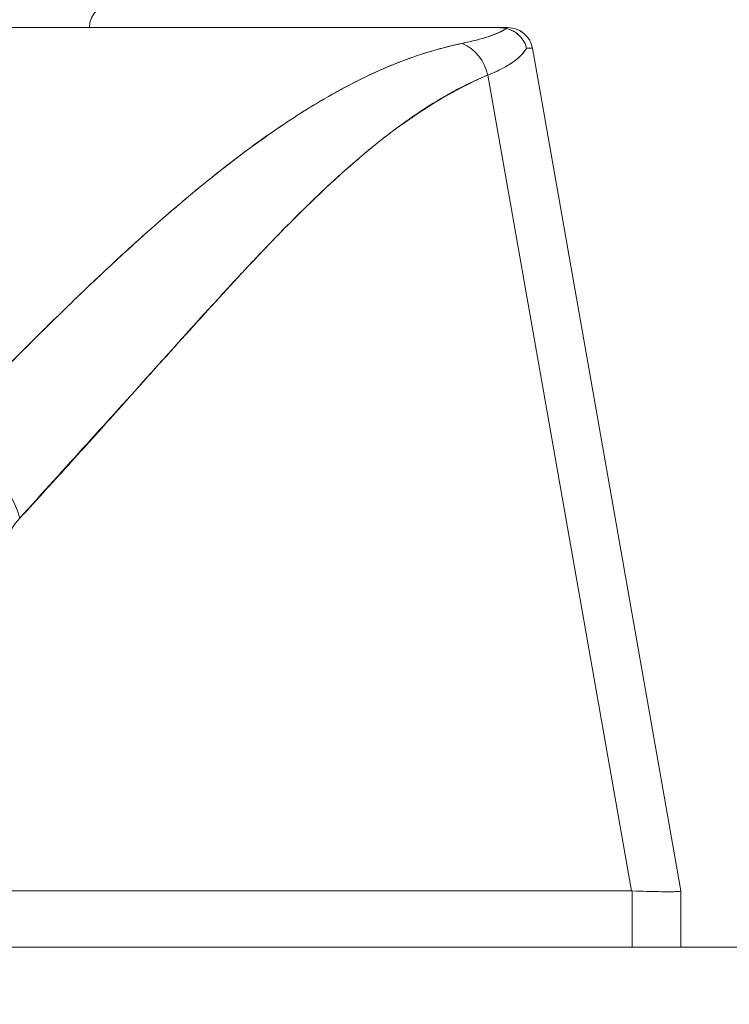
# Model space of a CAD drawing. Header units: inches. Extents: x 14 to 423, y 12 to 263.
# Tile 70 of 124: x 311.192 to 311.754, y 77.431 to 78.211. Entities that reach past the tile are written whole.
import ezdxf

# ---------------------------------------------------------------- set-up
doc = ezdxf.new("R2010")
doc.units = ezdxf.units.IN
doc.header["$LTSCALE"] = 26
doc.header["$MEASUREMENT"] = 0
doc.layers.add('Hatch (ANSI)', color=7, linetype='Continuous', lineweight=5)
doc.layers.add('Visible (ANSI)', color=7, linetype='Continuous', lineweight=5)

msp = doc.modelspace()

# ---------------------------------------------------------------- hatches: boundary and pattern name
at = {"layer": 'Hatch (ANSI)'}
h = msp.add_hatch(dxfattribs=at)
h.set_pattern_fill('ANSI31', color=256, scale=26, angle=90, style=0)
edge = h.paths.add_edge_path()
edge.add_line((337.64532, 76.72597), (337.65807, 76.72597))
edge.add_line((337.65807, 76.72597), (337.73902, 76.72597))
edge.add_line((337.73902, 76.72597), (337.73902, 77.35102))
edge.add_ellipse((337.61407, 77.35102), major_axis=(0.12495, 0), ratio=1, start_angle=0, end_angle=90)
edge.add_line((337.61407, 77.47597), (308.48902, 77.47597))
edge.add_ellipse((308.48902, 77.35102), major_axis=(0, 0.12495), ratio=1, start_angle=0, end_angle=90)
edge.add_line((308.36407, 77.35102), (308.36407, 76.85097))
edge.add_line((308.36407, 76.85097), (308.45777, 76.85097))
edge.add_line((308.45777, 76.85097), (308.45777, 77.35102))
edge.add_ellipse((308.48902, 77.35102), major_axis=(-0.03125, 0), ratio=1, start_angle=270, end_angle=360, ccw=False)
edge.add_line((308.48902, 77.38227), (336.74157, 77.38227))
edge.add_line((336.74157, 77.38227), (337.49157, 77.38227))
edge.add_line((337.49157, 77.38227), (337.61407, 77.38227))
edge.add_ellipse((337.61407, 77.35102), major_axis=(0, 0.03125), ratio=1, start_angle=270, end_angle=360, ccw=False)
edge.add_line((337.64532, 77.35102), (337.64532, 77.21968))
edge.add_line((337.64532, 77.21968), (337.64532, 76.75051))
edge.add_line((337.64532, 76.75051), (337.64532, 76.72597))

# ---------------------------------------------------------------- linework, layer by layer
at = {"layer": 'Visible (ANSI)'}
for p, q in [((310.90454, 78.20431), (311.57005, 78.20431)), ((311.57005, 78.20431), (311.57005, 78.20431)), ((311.5705, 78.20431), (311.57838, 78.20431)), ((311.59777, 78.18805), (311.71545, 77.52062)), ((311.56235, 78.16671), (311.67627, 77.52062)), ((311.67627, 77.52062), (311.56235, 78.16671)), ((311.42845, 78.14526), (311.42845, 78.14526)), ((311.32057, 78.06652), (311.32057, 78.06652)), ((311.32057, 78.06652), (311.32057, 78.06652)), ((311.34421, 77.98458), (311.34421, 77.98442)), ((311.34421, 77.98442), (311.34421, 77.98458)), ((311.32469, 77.96289), (311.32469, 77.96305)), ((311.18473, 77.52062), (311.67627, 77.52062)), ((311.67627, 77.52062), (311.18473, 77.52062)), ((311.67671, 77.52062), (311.67627, 77.52062)), ((311.67671, 77.52062), (311.67671, 77.47597)), ((311.67671, 77.47597), (311.67671, 77.52062)), ((311.71545, 77.52062), (311.71545, 77.52062)), ((311.71545, 77.52062), (311.71545, 77.47597)), ((337.61407, 77.47597), (308.48902, 77.47597))]:
    msp.add_line(p, q, dxfattribs=at)
for centre, radius, start, end in [((311.26663, 78.20431), 0.01969, 90, 180), ((311.57838, 78.18463), 0.01969, 9.99999, 89.99996), ((311.57838, 78.18463), 0.01968, 10.00272, 90)]:
    msp.add_arc(centre, radius, start, end, dxfattribs=at)
for centre, major_axis, ratio, start_param, end_param in [((310.8658, 78.20431), (0.71258, 0), 0.00001, 6.1398, 6.287913), ((311.53214, 78.16123), (0.01165, -0.03125), 0.918444, 1.40761, 2.426972), ((311.53214, 78.16123), (-0.01165, 0.03125), 0.918444, 4.549204, 5.568565), ((310.8992, 78.18472), (0.69857, 0.00333), 0.000808, 0.000127, 0.114957), ((310.8992, 78.18473), (0.69857, 0.00332), 0.000807, 0.000126, 0.114964), ((311.1185, 77.80209), (-0.05778, 0.0535), 0.919117, 4.11309, 5.344006), ((311.02832, 77.56399), (0.68713, -0.04338), 0.010707, 5.946475, 6.283899)]:
    msp.add_ellipse(centre, major_axis=major_axis, ratio=ratio, start_param=start_param, end_param=end_param, dxfattribs=at)
for points, knots in [([(311.57005, 78.20431), (311.5503, 78.20431), (311.52723, 78.20431), (311.50066, 78.20431), (311.4741, 78.20431), (311.44403, 78.20431), (311.411, 78.20431), (311.37797, 78.20431), (311.34198, 78.20431), (311.30349, 78.20431), (311.265, 78.20431), (311.22401, 78.20431), (311.18099, 78.20431), (311.13797, 78.20431), (311.09293, 78.20431), (311.04675, 78.20431), (311.00059, 78.20431), (310.95328, 78.20431), (310.90454, 78.20431)], [0, 0, 0, 0, 0.1666667, 0.1666667, 0.1666667, 0.3333333, 0.3333333, 0.3333333, 0.5, 0.5, 0.5, 0.6666667, 0.6666667, 0.6666667, 0.8333333, 0.8333333, 0.8333333, 0.9999707, 0.9999707, 0.9999707, 0.9999707]), ([(311.57731, 78.20357), (311.57631, 78.20379), (311.57538, 78.20396), (311.57455, 78.20407), (311.57371, 78.20418), (311.57297, 78.20423), (311.57223, 78.20426), (311.57149, 78.2043), (311.57076, 78.20432), (311.57005, 78.20431)], [0, 0, 0, 0, 0.333333, 0.333333, 0.333333, 0.666667, 0.666667, 0.666667, 1, 1, 1, 1]), ([(311.57731, 78.20357), (311.57631, 78.20381), (311.57538, 78.20397), (311.57455, 78.20407), (311.57371, 78.20417), (311.57297, 78.20423), (311.57223, 78.20426), (311.57149, 78.2043), (311.57076, 78.20431), (311.57005, 78.20431)], [0, 0, 0, 0, 0.333333, 0.333333, 0.333333, 0.666667, 0.666667, 0.666667, 1, 1, 1, 1]), ([(311.54214, 78.19184), (311.54751, 78.19295), (311.55241, 78.19413), (311.55681, 78.19537), (311.56122, 78.19661), (311.56514, 78.19792), (311.56856, 78.19928), (311.57198, 78.20065), (311.5749, 78.20208), (311.57731, 78.20357)], [0, 0, 0, 0, 0.333333, 0.333333, 0.333333, 0.666667, 0.666667, 0.666667, 1, 1, 1, 1]), ([(311.54214, 78.19184), (311.54609, 78.19266), (311.54978, 78.19351), (311.5532, 78.1944), (311.55664, 78.19529), (311.55981, 78.19621), (311.5627, 78.19716), (311.56561, 78.19812), (311.56825, 78.19911), (311.57061, 78.20014), (311.57299, 78.20117), (311.57508, 78.20223), (311.5769, 78.20332), (311.57703, 78.20341), (311.57717, 78.20349), (311.57731, 78.20357)], [0, 0, 0, 0, 0.243497, 0.243497, 0.243497, 0.488085, 0.488085, 0.488085, 0.733901, 0.733901, 0.733901, 0.981098, 0.981098, 0.981098, 1, 1, 1, 1]), ([(311.57731, 78.20357), (311.57988, 78.20292), (311.58236, 78.20186), (311.58454, 78.2004), (311.58671, 78.19894), (311.58859, 78.19709), (311.59006, 78.19498), (311.59153, 78.19287), (311.59259, 78.1905), (311.59315, 78.18809)], [0, 0, 0, 0, 0.333333, 0.333333, 0.333333, 0.666667, 0.666667, 0.666667, 1, 1, 1, 1]), ([(311.59315, 78.18809), (311.59259, 78.19047), (311.59153, 78.19288), (311.59005, 78.195), (311.58858, 78.19711), (311.5867, 78.19895), (311.58452, 78.20041), (311.58353, 78.20107), (311.58249, 78.20165), (311.5814, 78.20215), (311.58008, 78.20276), (311.5787, 78.20323), (311.57731, 78.20357)], [0, 0, 0, 0, 0.333333, 0.333333, 0.333333, 0.666667, 0.666667, 0.666667, 0.817044, 0.817044, 0.817044, 1, 1, 1, 1]), ([(311.12407, 77.87654), (311.14597, 77.89915), (311.16648, 77.92052), (311.18608, 77.94039), (311.20569, 77.96026), (311.22439, 77.97862), (311.24217, 77.9956), (311.25994, 78.01258), (311.27679, 78.02817), (311.29294, 78.04255), (311.3091, 78.05693), (311.32456, 78.07009), (311.33949, 78.08217), (311.35442, 78.09425), (311.36882, 78.10525), (311.38284, 78.11528), (311.39686, 78.12531), (311.41049, 78.13437), (311.42389, 78.14252), (311.43729, 78.15067), (311.45046, 78.15791), (311.46352, 78.16428), (311.47659, 78.17065), (311.48955, 78.17615), (311.50261, 78.18075), (311.51568, 78.18535), (311.52883, 78.18905), (311.54214, 78.19184)], [0, 0, 0, 0, 0.111111, 0.111111, 0.111111, 0.222222, 0.222222, 0.222222, 0.333333, 0.333333, 0.333333, 0.444444, 0.444444, 0.444444, 0.555556, 0.555556, 0.555556, 0.666667, 0.666667, 0.666667, 0.777778, 0.777778, 0.777778, 0.888889, 0.888889, 0.888889, 1, 1, 1, 1]), ([(311.12407, 77.87654), (311.13138, 77.88418), (311.13865, 77.89175), (311.14589, 77.89925), (311.15289, 77.9065), (311.15987, 77.91369), (311.16682, 77.9208), (311.17356, 77.9277), (311.18028, 77.93453), (311.18698, 77.94128), (311.19349, 77.94784), (311.19997, 77.95433), (311.20643, 77.96075), (311.21272, 77.96699), (311.21899, 77.97316), (311.22523, 77.97924), (311.22902, 77.98294), (311.23281, 77.98661), (311.23658, 77.99024), (311.23887, 77.99244), (311.24115, 77.99464), (311.24344, 77.99681), (311.24934, 78.00246), (311.25523, 78.00802), (311.2611, 78.0135), (311.26684, 78.01886), (311.27256, 78.02414), (311.27826, 78.02933), (311.28385, 78.03442), (311.28941, 78.03943), (311.29496, 78.04435), (311.30041, 78.04918), (311.30584, 78.05393), (311.31125, 78.05858), (311.31658, 78.06316), (311.32188, 78.06765), (311.32717, 78.07205), (311.33238, 78.07639), (311.33757, 78.08063), (311.34274, 78.08478), (311.34324, 78.08519), (311.34374, 78.08559), (311.34424, 78.08598), (311.34884, 78.08967), (311.35343, 78.09328), (311.35801, 78.09681), (311.36303, 78.10068), (311.36803, 78.10445), (311.37301, 78.10813), (311.37795, 78.11178), (311.38286, 78.11532), (311.38776, 78.11877), (311.39263, 78.1222), (311.39748, 78.12552), (311.40231, 78.12874), (311.40712, 78.13195), (311.41191, 78.13505), (311.41668, 78.13805), (311.42143, 78.14104), (311.42617, 78.14392), (311.43089, 78.1467), (311.4356, 78.14947), (311.4403, 78.15214), (311.44498, 78.15469), (311.44542, 78.15494), (311.44587, 78.15518), (311.44631, 78.15542), (311.45055, 78.15772), (311.45476, 78.15992), (311.45896, 78.16203), (311.46362, 78.16437), (311.46826, 78.1666), (311.47287, 78.16871), (311.47751, 78.17083), (311.48213, 78.17283), (311.48673, 78.17472), (311.49136, 78.17662), (311.49597, 78.17839), (311.50056, 78.18005), (311.50519, 78.18172), (311.50981, 78.18326), (311.51439, 78.18469), (311.51904, 78.18612), (311.52366, 78.18744), (311.52825, 78.18862), (311.53291, 78.18982), (311.53754, 78.1909), (311.54214, 78.19184)], [0, 0, 0, 0, 0.047674, 0.047674, 0.047674, 0.093754, 0.093754, 0.093754, 0.138483, 0.138483, 0.138483, 0.181962, 0.181962, 0.181962, 0.224293, 0.224293, 0.224293, 0.25, 0.25, 0.25, 0.265575, 0.265575, 0.265575, 0.305906, 0.305906, 0.305906, 0.345378, 0.345378, 0.345378, 0.384081, 0.384081, 0.384081, 0.422102, 0.422102, 0.422102, 0.459526, 0.459526, 0.459526, 0.496435, 0.496435, 0.496435, 0.5, 0.5, 0.5, 0.53291, 0.53291, 0.53291, 0.569025, 0.569025, 0.569025, 0.604849, 0.604849, 0.604849, 0.640453, 0.640453, 0.640453, 0.675905, 0.675905, 0.675905, 0.711275, 0.711275, 0.711275, 0.746632, 0.746632, 0.746632, 0.75, 0.75, 0.75, 0.782043, 0.782043, 0.782043, 0.817582, 0.817582, 0.817582, 0.853329, 0.853329, 0.853329, 0.889364, 0.889364, 0.889364, 0.925766, 0.925766, 0.925766, 0.962618, 0.962618, 0.962618, 1, 1, 1, 1]), ([(311.59315, 78.18809), (311.59269, 78.18728), (311.59217, 78.18648), (311.59159, 78.18568), (311.59031, 78.18393), (311.58873, 78.18223), (311.58687, 78.18056), (311.58681, 78.18051), (311.58675, 78.18046), (311.58669, 78.18041), (311.58487, 78.1788), (311.58277, 78.17723), (311.5804, 78.17569), (311.57915, 78.17488), (311.57781, 78.17408), (311.5764, 78.17328), (311.57508, 78.17254), (311.57368, 78.1718), (311.57222, 78.17108), (311.56921, 78.16958), (311.56592, 78.16812), (311.56235, 78.16671)], [0, 0, 0, 0, 0.10182, 0.10182, 0.10182, 0.326366, 0.326366, 0.326366, 0.333333, 0.333333, 0.333333, 0.550921, 0.550921, 0.550921, 0.666667, 0.666667, 0.666667, 0.775448, 0.775448, 0.775448, 1, 1, 1, 1]), ([(311.56235, 78.16671), (311.56765, 78.16881), (311.57234, 78.171), (311.5764, 78.17328), (311.58046, 78.17557), (311.5839, 78.17794), (311.58669, 78.18041), (311.58949, 78.18288), (311.59165, 78.18544), (311.59315, 78.18809)], [0.0000121, 0.0000121, 0.0000121, 0.0000121, 0.3333333, 0.3333333, 0.3333333, 0.6666667, 0.6666667, 0.6666667, 1, 1, 1, 1]), ([(311.19169, 77.81577), (311.22782, 77.85595), (311.26251, 77.89399), (311.29555, 77.9306), (311.3286, 77.9672), (311.36001, 78.00237), (311.39039, 78.03396), (311.42077, 78.06555), (311.45014, 78.09358), (311.47877, 78.11593), (311.5074, 78.13829), (311.53529, 78.15498), (311.56235, 78.16671)], [0, 0, 0, 0, 0.25, 0.25, 0.25, 0.5, 0.5, 0.5, 0.75, 0.75, 0.75, 1, 1, 1, 1]), ([(311.56235, 78.16671), (311.55835, 78.16506), (311.55437, 78.1633), (311.55042, 78.16145), (311.54644, 78.15957), (311.54248, 78.1576), (311.53855, 78.15552), (311.53458, 78.15343), (311.53063, 78.15124), (311.5267, 78.14895), (311.52274, 78.14664), (311.51879, 78.14423), (311.51487, 78.14173), (311.51091, 78.13921), (311.50696, 78.13659), (311.50304, 78.13388), (311.49906, 78.13114), (311.4951, 78.12832), (311.49117, 78.12541), (311.48717, 78.12246), (311.4832, 78.11942), (311.47924, 78.11631), (311.47522, 78.11315), (311.47122, 78.10991), (311.46723, 78.1066), (311.46317, 78.10322), (311.45913, 78.09978), (311.45511, 78.09627), (311.451, 78.09268), (311.44691, 78.08903), (311.44284, 78.08532), (311.43867, 78.08153), (311.43453, 78.07767), (311.43039, 78.07375), (311.42616, 78.06974), (311.42194, 78.06567), (311.41773, 78.06155), (311.41341, 78.05733), (311.40911, 78.05305), (311.40482, 78.04872), (311.4004, 78.04427), (311.396, 78.03977), (311.39161, 78.03523), (311.38709, 78.03056), (311.38258, 78.02584), (311.37808, 78.02108), (311.37592, 78.01881), (311.37377, 78.01652), (311.37162, 78.01423), (311.36913, 78.01158), (311.36665, 78.00892), (311.36417, 78.00625), (311.35938, 78.0011), (311.3546, 77.99592), (311.34983, 77.99072), (311.34489, 77.98533), (311.33995, 77.97991), (311.33502, 77.97448), (311.3299, 77.96883), (311.32479, 77.96317), (311.31968, 77.95749), (311.31437, 77.95159), (311.30906, 77.94567), (311.30375, 77.93974), (311.29822, 77.93357), (311.29269, 77.92739), (311.28717, 77.92121), (311.2814, 77.91476), (311.27563, 77.90831), (311.26986, 77.90186), (311.26383, 77.89512), (311.25779, 77.88839), (311.25175, 77.88167), (311.24542, 77.87464), (311.23909, 77.86762), (311.23276, 77.86062), (311.22611, 77.85328), (311.21945, 77.84596), (311.21279, 77.83868), (311.20577, 77.83101), (311.19873, 77.82337), (311.19169, 77.81577)], [0, 0, 0, 0, 0.029086, 0.029086, 0.029086, 0.058387, 0.058387, 0.058387, 0.087935, 0.087935, 0.087935, 0.117777, 0.117777, 0.117777, 0.147957, 0.147957, 0.147957, 0.178529, 0.178529, 0.178529, 0.20955, 0.20955, 0.20955, 0.24108, 0.24108, 0.24108, 0.273185, 0.273185, 0.273185, 0.305936, 0.305936, 0.305936, 0.339407, 0.339407, 0.339407, 0.37368, 0.37368, 0.37368, 0.408841, 0.408841, 0.408841, 0.44498, 0.44498, 0.44498, 0.482193, 0.482193, 0.482193, 0.5, 0.5, 0.5, 0.520588, 0.520588, 0.520588, 0.560289, 0.560289, 0.560289, 0.60142, 0.60142, 0.60142, 0.644109, 0.644109, 0.644109, 0.688496, 0.688496, 0.688496, 0.734731, 0.734731, 0.734731, 0.782977, 0.782977, 0.782977, 0.833414, 0.833414, 0.833414, 0.886232, 0.886232, 0.886232, 0.941632, 0.941632, 0.941632, 1, 1, 1, 1]), ([(311.17057, 77.6338), (311.16844, 77.65109), (311.16703, 77.66751), (311.16635, 77.68316), (311.16567, 77.69881), (311.16571, 77.71371), (311.16647, 77.72749), (311.16722, 77.74127), (311.16868, 77.75393), (311.17083, 77.7653), (311.17298, 77.77668), (311.17582, 77.78676), (311.1793, 77.79521), (311.18278, 77.80366), (311.18691, 77.81047), (311.19169, 77.81577)], [0, 0, 0, 0, 0.2, 0.2, 0.2, 0.4, 0.4, 0.4, 0.6, 0.6, 0.6, 0.8, 0.8, 0.8, 1, 1, 1, 1]), ([(311.67671, 77.52062), (311.67666, 77.52062), (311.67661, 77.52062), (311.67656, 77.52062), (311.67652, 77.52062), (311.67647, 77.52062), (311.67642, 77.52062), (311.67637, 77.52062), (311.67632, 77.52062), (311.67627, 77.52062)], [0, 0, 0, 0, 0.333333, 0.333333, 0.333333, 0.666667, 0.666667, 0.666667, 1, 1, 1, 1]), ([(311.71545, 77.52062), (311.71545, 77.52034), (311.714, 77.52015), (311.71111, 77.52006), (311.70822, 77.51997), (311.70389, 77.51997), (311.69814, 77.52006), (311.6924, 77.52015), (311.68524, 77.52034), (311.67671, 77.52062)], [0, 0, 0, 0, 0.3333333, 0.3333333, 0.3333333, 0.6666667, 0.6666667, 0.6666667, 0.9999922, 0.9999922, 0.9999922, 0.9999922]), ([(311.71545, 77.52062), (311.71545, 77.52062), (311.71545, 77.52062), (311.71545, 77.52062), (311.71545, 77.52062), (311.71545, 77.52062), (311.71545, 77.52062), (311.71545, 77.52062), (311.71545, 77.52062), (311.71545, 77.52062)], [0, 0, 0, 0, 0.333333, 0.333333, 0.333333, 0.666667, 0.666667, 0.666667, 1, 1, 1, 1])]:
    msp.add_open_spline(points, degree=3, knots=knots, dxfattribs=at)

doc.saveas('drawing.dxf')
